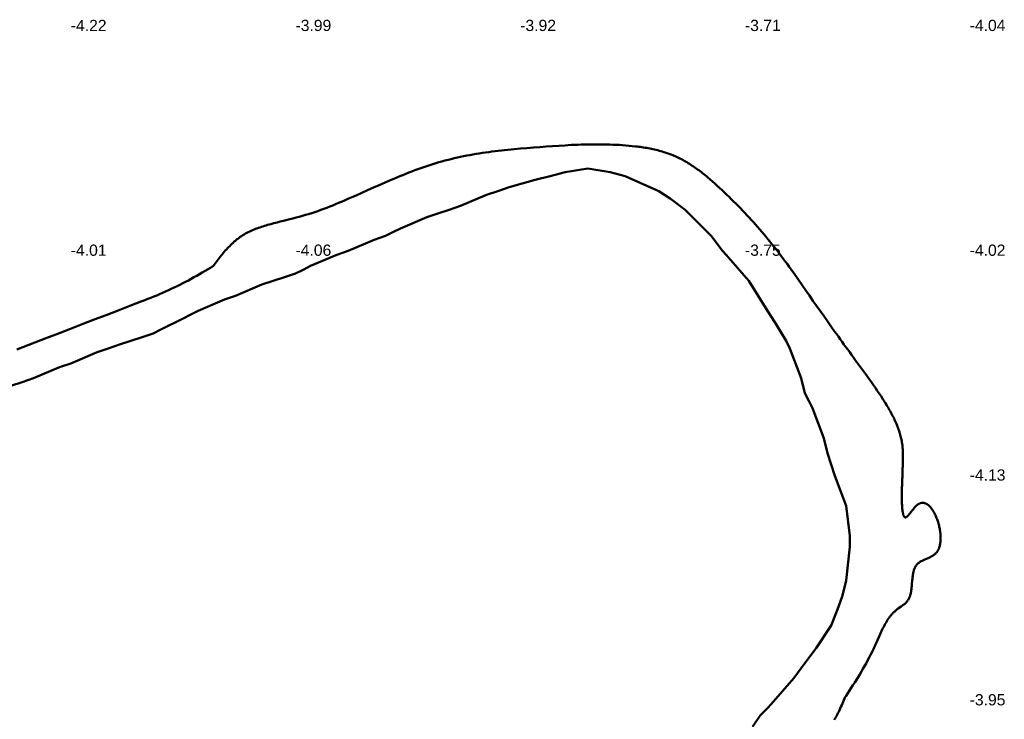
# Model space of a CAD drawing. Header units: metres. Extents: x 239209 to 240490, y 582227 to 583974.
# Tile 24 of 42: x 239533 to 239665, y 582994 to 583088. Entities that reach past the tile are written whole.
import ezdxf

# ---------------------------------------------------------------- set-up
doc = ezdxf.new("R2010")
doc.units = ezdxf.units.M
for name, color, linetype, lineweight in [('B-WE-GW-WATERGANG_BODEM-G', 90, 'Continuous', 18), ('B-WE-SURFACE-GRENS-G', 150, 'Continuous', 18), ('TM-SURFACE-TIN-LABELPeiling axel', 7, 'Continuous', 18)]:
    doc.layers.add(name, color=color, linetype=linetype, lineweight=lineweight)
doc.styles.get("Standard").update_dxf_attribs({"font": 'arial.ttf'})

# ---------------------------------------------------------------- blocks, each defined once
blk = doc.blocks.new('*U116')
at = {"layer": 'TM-SURFACE-TIN-LABELPeiling axel', "color": 7, "linetype": 'Continuous', "lineweight": 18, "insert": (239539.99, 583057.09, -4.01), "char_height": 1.5, "attachment_point": 4}
blk.add_mtext('{\\fArial|b0|i0|c0|p34;-4.01}', dxfattribs=at)
blk = doc.blocks.new('*U117')
at = {"layer": 'TM-SURFACE-TIN-LABELPeiling axel', "color": 7, "linetype": 'Continuous', "lineweight": 18, "insert": (239539.99, 583087.09, -4.22), "char_height": 1.5, "attachment_point": 4}
blk.add_mtext('{\\fArial|b0|i0|c0|p34;-4.22}', dxfattribs=at)
blk = doc.blocks.new('*U130')
at = {"layer": 'TM-SURFACE-TIN-LABELPeiling axel', "color": 7, "linetype": 'Continuous', "lineweight": 18, "insert": (239569.99, 583057.09, -4.06), "char_height": 1.5, "attachment_point": 4}
blk.add_mtext('{\\fArial|b0|i0|c0|p34;-4.06}', dxfattribs=at)
blk = doc.blocks.new('*U131')
at = {"layer": 'TM-SURFACE-TIN-LABELPeiling axel', "color": 7, "linetype": 'Continuous', "lineweight": 18, "insert": (239569.99, 583087.09, -3.99), "char_height": 1.5, "attachment_point": 4}
blk.add_mtext('{\\fArial|b0|i0|c0|p34;-3.99}', dxfattribs=at)
blk = doc.blocks.new('*U146')
at = {"layer": 'TM-SURFACE-TIN-LABELPeiling axel', "color": 7, "linetype": 'Continuous', "lineweight": 18, "insert": (239599.99, 583087.09, -3.92), "char_height": 1.5, "attachment_point": 4}
blk.add_mtext('{\\fArial|b0|i0|c0|p34;-3.92}', dxfattribs=at)
blk = doc.blocks.new('*U164')
at = {"layer": 'TM-SURFACE-TIN-LABELPeiling axel', "color": 7, "linetype": 'Continuous', "lineweight": 18, "insert": (239629.99, 583057.09, -3.75), "char_height": 1.5, "attachment_point": 4}
blk.add_mtext('{\\fArial|b0|i0|c0|p34;-3.75}', dxfattribs=at)
blk = doc.blocks.new('*U165')
at = {"layer": 'TM-SURFACE-TIN-LABELPeiling axel', "color": 7, "linetype": 'Continuous', "lineweight": 18, "insert": (239629.99, 583087.09, -3.71), "char_height": 1.5, "attachment_point": 4}
blk.add_mtext('{\\fArial|b0|i0|c0|p34;-3.71}', dxfattribs=at)
blk = doc.blocks.new('*U180')
at = {"layer": 'TM-SURFACE-TIN-LABELPeiling axel', "color": 7, "linetype": 'Continuous', "lineweight": 18, "insert": (239659.99, 582997.09, -3.95), "char_height": 1.5, "attachment_point": 4}
blk.add_mtext('{\\fArial|b0|i0|c0|p34;-3.95}', dxfattribs=at)
blk = doc.blocks.new('*U181')
at = {"layer": 'TM-SURFACE-TIN-LABELPeiling axel', "color": 7, "linetype": 'Continuous', "lineweight": 18, "insert": (239659.99, 583027.09, -4.13), "char_height": 1.5, "attachment_point": 4}
blk.add_mtext('{\\fArial|b0|i0|c0|p34;-4.13}', dxfattribs=at)
blk = doc.blocks.new('*U182')
at = {"layer": 'TM-SURFACE-TIN-LABELPeiling axel', "color": 7, "linetype": 'Continuous', "lineweight": 18, "insert": (239659.99, 583057.09, -4.02), "char_height": 1.5, "attachment_point": 4}
blk.add_mtext('{\\fArial|b0|i0|c0|p34;-4.02}', dxfattribs=at)
blk = doc.blocks.new('*U183')
at = {"layer": 'TM-SURFACE-TIN-LABELPeiling axel', "color": 7, "linetype": 'Continuous', "lineweight": 18, "insert": (239659.99, 583087.09, -4.04), "char_height": 1.5, "attachment_point": 4}
blk.add_mtext('{\\fArial|b0|i0|c0|p34;-4.04}', dxfattribs=at)

msp = doc.modelspace()

# ---------------------------------------------------------------- linework, layer by layer
at = {"layer": 'B-WE-GW-WATERGANG_BODEM-G', "lineweight": 50}
msp.add_polyline3d([(239532.8, 583043.84, -4.06), (239533.59, 583044.16, -4.06), (239534.38, 583044.47, -4.03), (239535.18, 583044.78, -4.06), (239536.77, 583045.39, -4.04), (239538.35, 583046, -4.08), (239539.94, 583046.62, -4.05), (239541.53, 583047.23, -4.04), (239543.12, 583047.84, -4.01), (239544.71, 583048.45, -4.01), (239545.5, 583048.76, -4.03), (239546.3, 583049.06, -4.05), (239547.89, 583049.66, -4), (239548.69, 583049.97, -4), (239549.49, 583050.28, -3.94), (239549.88, 583050.43, -3.92), (239550.28, 583050.59, -3.89), (239550.67, 583050.75, -3.9), (239551.07, 583050.91, -3.93), (239551.46, 583051.07, -3.96), (239551.85, 583051.24, -3.97), (239552.24, 583051.41, -3.98), (239552.63, 583051.58, -3.97), (239553.02, 583051.75, -3.95), (239553.41, 583051.93, -3.97), (239553.79, 583052.11, -3.96), (239554.18, 583052.3, -3.91), (239554.56, 583052.48, -3.91), (239554.94, 583052.68, -3.86), (239555.31, 583052.87, -3.87), (239555.69, 583053.07, -3.91), (239556.06, 583053.28, -3.93), (239556.43, 583053.48, -3.94), (239556.8, 583053.69, -3.95), (239557.17, 583053.9, -3.96), (239557.54, 583054.11, -3.96), (239557.91, 583054.33, -3.96), (239558.65, 583054.76, -3.92), (239558.83, 583054.87, -3.91), (239558.92, 583054.92, -3.9), (239558.97, 583054.95, -3.9), (239558.98, 583054.96, -3.9), (239558.98, 583054.96, -3.9), (239558.99, 583054.97, -3.9), (239559, 583054.99, -3.9), (239559.27, 583055.34, -3.86), (239559.53, 583055.69, -3.81), (239559.8, 583056.03, -3.76), (239559.93, 583056.2, -3.77), (239560.07, 583056.37, -3.78), (239560.21, 583056.54, -3.81), (239560.34, 583056.71, -3.84), (239560.48, 583056.87, -3.87), (239560.62, 583057.04, -3.89), (239560.76, 583057.2, -3.88), (239560.91, 583057.35, -3.88), (239561.05, 583057.51, -3.87), (239561.2, 583057.66, -3.84), (239561.35, 583057.81, -3.84), (239561.5, 583057.96, -3.86), (239561.65, 583058.1, -3.87), (239561.8, 583058.24, -3.88), (239561.96, 583058.37, -3.9), (239562.12, 583058.51, -3.91), (239562.29, 583058.63, -3.91), (239562.45, 583058.76, -3.92), (239562.62, 583058.87, -3.94), (239562.79, 583058.99, -3.95), (239562.97, 583059.1, -3.96), (239563.14, 583059.21, -3.95), (239563.32, 583059.31, -3.95), (239563.51, 583059.41, -3.94), (239563.69, 583059.5, -3.95), (239563.88, 583059.59, -3.95), (239564.07, 583059.68, -3.95), (239564.26, 583059.77, -3.97), (239564.45, 583059.85, -3.98), (239564.64, 583059.93, -3.99), (239564.84, 583060, -4.01), (239565.04, 583060.08, -4.02), (239565.24, 583060.15, -4), (239565.44, 583060.22, -3.99), (239565.64, 583060.28, -3.98), (239565.85, 583060.35, -3.97), (239566.05, 583060.41, -3.97), (239566.26, 583060.47, -3.97), (239566.47, 583060.53, -3.97), (239566.68, 583060.59, -3.97), (239567.1, 583060.7, -3.96), (239567.52, 583060.81, -3.96), (239567.95, 583060.92, -3.96), (239568.37, 583061.02, -3.97), (239569.22, 583061.23, -3.98), (239569.65, 583061.34, -3.98), (239570.07, 583061.45, -3.97), (239570.49, 583061.56, -3.93), (239570.91, 583061.68, -3.93), (239571.32, 583061.8, -3.94), (239571.74, 583061.93, -3.95), (239572.15, 583062.06, -3.93), (239572.55, 583062.19, -3.9), (239572.96, 583062.33, -3.88), (239573.36, 583062.48, -3.87), (239573.76, 583062.62, -3.89), (239574.16, 583062.77, -3.9), (239574.55, 583062.93, -3.91), (239574.95, 583063.08, -3.93), (239575.34, 583063.24, -3.93), (239575.73, 583063.4, -3.95), (239576.12, 583063.57, -3.98), (239576.51, 583063.73, -4.02), (239576.9, 583063.9, -4.06), (239577.29, 583064.07, -4.07), (239578.07, 583064.41, -4.05), (239578.84, 583064.75, -4.03), (239579.62, 583065.1, -4.01), (239580.39, 583065.45, -3.95), (239581.17, 583065.79, -3.86), (239581.95, 583066.14, -3.73), (239582.74, 583066.48, -3.71), (239583.13, 583066.64, -3.71), (239583.52, 583066.81, -3.71), (239583.92, 583066.97, -3.71), (239584.31, 583067.13, -3.7), (239584.71, 583067.29, -3.69), (239585.1, 583067.45, -3.68), (239585.5, 583067.6, -3.67), (239585.9, 583067.76, -3.66), (239586.3, 583067.9, -3.63), (239586.7, 583068.05, -3.61), (239587.1, 583068.19, -3.6), (239587.5, 583068.33, -3.6), (239587.91, 583068.46, -3.62), (239588.31, 583068.59, -3.6), (239588.72, 583068.72, -3.61), (239589.13, 583068.84, -3.63), (239589.53, 583068.95, -3.64), (239589.94, 583069.06, -3.63), (239590.36, 583069.17, -3.63), (239590.77, 583069.27, -3.63), (239591.18, 583069.37, -3.63), (239591.6, 583069.46, -3.6), (239592.01, 583069.55, -3.6), (239592.43, 583069.64, -3.62), (239592.85, 583069.72, -3.62), (239593.26, 583069.8, -3.62), (239593.68, 583069.87, -3.62), (239594.1, 583069.94, -3.62), (239594.52, 583070.01, -3.6), (239594.95, 583070.08, -3.59), (239595.37, 583070.14, -3.61), (239595.79, 583070.2, -3.62), (239596.21, 583070.25, -3.63), (239596.64, 583070.31, -3.62), (239597.06, 583070.36, -3.62), (239597.49, 583070.41, -3.62), (239597.91, 583070.46, -3.59), (239598.34, 583070.5, -3.57), (239598.76, 583070.54, -3.55), (239599.19, 583070.58, -3.55), (239600.04, 583070.66, -3.61), (239600.89, 583070.73, -3.67), (239601.74, 583070.8, -3.67), (239602.59, 583070.87, -3.71), (239603.44, 583070.93, -3.69), (239604.29, 583070.99, -3.62), (239605.14, 583071.04, -3.59), (239605.99, 583071.09, -3.58), (239606.41, 583071.12, -3.58), (239606.83, 583071.14, -3.58), (239607.26, 583071.16, -3.57), (239607.68, 583071.17, -3.56), (239608.11, 583071.19, -3.57), (239608.53, 583071.2, -3.56), (239608.96, 583071.21, -3.56), (239609.38, 583071.22, -3.55), (239609.81, 583071.22, -3.56), (239610.23, 583071.22, -3.57), (239610.66, 583071.22, -3.6), (239611.09, 583071.21, -3.6), (239611.51, 583071.21, -3.61), (239611.94, 583071.2, -3.63), (239612.37, 583071.18, -3.64), (239612.8, 583071.16, -3.66), (239613.23, 583071.14, -3.68), (239613.66, 583071.11, -3.72), (239614.09, 583071.08, -3.75), (239614.52, 583071.05, -3.77), (239614.95, 583071, -3.8), (239615.38, 583070.96, -3.81), (239615.59, 583070.93, -3.83), (239615.81, 583070.9, -3.84), (239616.02, 583070.88, -3.84), (239616.24, 583070.84, -3.83), (239616.45, 583070.81, -3.82), (239616.66, 583070.78, -3.81), (239616.87, 583070.74, -3.8), (239617.08, 583070.7, -3.79), (239617.3, 583070.66, -3.8), (239617.51, 583070.62, -3.81), (239617.71, 583070.57, -3.82), (239617.92, 583070.53, -3.83), (239618.13, 583070.48, -3.83), (239618.34, 583070.43, -3.84), (239618.54, 583070.37, -3.85), (239618.75, 583070.32, -3.85), (239618.95, 583070.26, -3.86), (239619.16, 583070.2, -3.87), (239619.36, 583070.13, -3.87), (239619.56, 583070.07, -3.88), (239619.76, 583070, -3.88), (239619.96, 583069.93, -3.88), (239620.16, 583069.85, -3.88), (239620.35, 583069.77, -3.87), (239620.55, 583069.69, -3.86), (239620.74, 583069.61, -3.86), (239620.93, 583069.52, -3.87), (239621.12, 583069.43, -3.87), (239621.31, 583069.34, -3.88), (239621.5, 583069.24, -3.88), (239621.69, 583069.14, -3.89), (239621.87, 583069.04, -3.89), (239622.06, 583068.94, -3.89), (239622.24, 583068.83, -3.88), (239622.42, 583068.72, -3.86), (239622.6, 583068.61, -3.85), (239622.78, 583068.49, -3.85), (239622.96, 583068.38, -3.86), (239623.13, 583068.26, -3.86), (239623.31, 583068.14, -3.86), (239623.48, 583068.01, -3.86), (239623.65, 583067.89, -3.86), (239623.83, 583067.76, -3.86), (239624, 583067.63, -3.86), (239624.17, 583067.5, -3.86), (239624.34, 583067.37, -3.86), (239624.51, 583067.24, -3.86), (239624.67, 583067.1, -3.86), (239624.84, 583066.97, -3.86), (239625, 583066.83, -3.86), (239625.33, 583066.55, -3.83), (239625.66, 583066.27, -3.84), (239625.98, 583065.98, -3.86), (239626.3, 583065.69, -3.85), (239626.62, 583065.4, -3.84), (239626.93, 583065.1, -3.83), (239627.25, 583064.81, -3.82), (239627.56, 583064.51, -3.81), (239627.87, 583064.21, -3.81), (239628.17, 583063.91, -3.81), (239628.48, 583063.61, -3.81), (239628.78, 583063.31, -3.81), (239629.08, 583063, -3.81), (239629.38, 583062.7, -3.81), (239629.67, 583062.39, -3.8), (239629.97, 583062.08, -3.76), (239630.26, 583061.77, -3.74), (239630.55, 583061.46, -3.72), (239630.83, 583061.15, -3.71), (239631.12, 583060.83, -3.67), (239631.4, 583060.52, -3.63), (239631.68, 583060.2, -3.65), (239631.96, 583059.88, -3.68), (239632.24, 583059.56, -3.72), (239632.51, 583059.23, -3.75), (239632.79, 583058.91, -3.78), (239633.06, 583058.58, -3.81), (239633.32, 583058.25, -3.82), (239633.59, 583057.92, -3.82), (239633.85, 583057.59, -3.83), (239634.12, 583057.26, -3.84), (239634.38, 583056.92, -3.84), (239634.64, 583056.58, -3.85), (239634.89, 583056.24, -3.85), (239635.15, 583055.9, -3.85), (239635.4, 583055.56, -3.87), (239635.65, 583055.22, -3.86), (239635.9, 583054.88, -3.88), (239636.15, 583054.53, -3.89), (239636.64, 583053.84, -3.89), (239637.13, 583053.14, -3.92), (239637.62, 583052.44, -3.9), (239638.11, 583051.74, -3.89), (239638.59, 583051.04, -3.91), (239638.83, 583050.69, -3.92), (239639.07, 583050.35, -3.92), (239639.55, 583049.67, -3.91), (239640.03, 583048.99, -3.92), (239640.51, 583048.32, -3.92), (239640.99, 583047.64, -3.91), (239641.47, 583046.95, -3.92), (239641.96, 583046.27, -3.93), (239642.21, 583045.92, -3.94), (239642.46, 583045.57, -3.92), (239642.7, 583045.23, -3.91), (239642.95, 583044.88, -3.9), (239643.2, 583044.53, -3.91), (239643.46, 583044.18, -3.92), (239643.71, 583043.83, -3.92), (239643.97, 583043.47, -3.94), (239644.22, 583043.12, -3.94), (239644.48, 583042.76, -3.93), (239644.75, 583042.4, -3.91), (239645.01, 583042.04, -3.89), (239645.27, 583041.68, -3.91), (239645.54, 583041.31, -3.92), (239645.81, 583040.95, -3.94), (239646.08, 583040.58, -3.92), (239646.61, 583039.84, -3.9), (239646.88, 583039.47, -3.91), (239647.14, 583039.09, -3.9), (239647.41, 583038.72, -3.9), (239647.66, 583038.35, -3.9), (239647.92, 583037.98, -3.89), (239648.16, 583037.6, -3.89), (239648.41, 583037.23, -3.91), (239648.52, 583037.04, -3.92), (239648.64, 583036.86, -3.92), (239648.76, 583036.67, -3.93), (239648.87, 583036.48, -3.93), (239648.98, 583036.3, -3.93), (239649.09, 583036.11, -3.94), (239649.2, 583035.93, -3.93), (239649.3, 583035.74, -3.92), (239649.41, 583035.56, -3.91), (239649.51, 583035.37, -3.9), (239649.61, 583035.19, -3.89), (239649.7, 583035, -3.88), (239649.8, 583034.82, -3.87), (239649.89, 583034.63, -3.87), (239649.97, 583034.45, -3.87), (239650.06, 583034.27, -3.87), (239650.14, 583034.09, -3.88), (239650.22, 583033.91, -3.88), (239650.29, 583033.72, -3.88), (239650.37, 583033.54, -3.88), (239650.43, 583033.36, -3.88), (239650.5, 583033.18, -3.88), (239650.56, 583033.01, -3.88), (239650.62, 583032.83, -3.89), (239650.68, 583032.65, -3.9), (239650.73, 583032.47, -3.9), (239650.77, 583032.3, -3.91), (239650.82, 583032.12, -3.91), (239650.86, 583031.95, -3.92), (239650.89, 583031.77, -3.92), (239650.92, 583031.6, -3.93), (239650.95, 583031.42, -3.94), (239650.98, 583031.25, -3.95), (239651, 583031.07, -3.96), (239651.02, 583030.9, -3.96), (239651.03, 583030.72, -3.97), (239651.05, 583030.54, -3.98), (239651.06, 583030.36, -3.98), (239651.07, 583030.18, -3.98), (239651.07, 583029.99, -3.99), (239651.08, 583029.81, -3.99), (239651.08, 583029.62, -3.99), (239651.08, 583029.43, -3.99), (239651.08, 583029.23, -3.99), (239651.07, 583029.04, -3.99), (239651.07, 583028.83, -3.99), (239651.06, 583028.63, -3.99), (239651.06, 583028.42, -3.99), (239651.05, 583028.21, -3.99), (239651.04, 583027.99, -3.99), (239651.03, 583027.77, -3.99), (239651.02, 583027.54, -3.98), (239651.02, 583027.31, -3.98), (239651.01, 583027.07, -3.97), (239651, 583026.82, -3.97), (239650.99, 583026.57, -3.98), (239650.98, 583026.45, -3.98), (239650.98, 583026.32, -3.98), (239650.97, 583026.19, -3.98), (239650.97, 583026.05, -3.98), (239650.97, 583025.92, -3.98), (239650.96, 583025.79, -3.97), (239650.96, 583025.65, -3.97), (239650.95, 583025.51, -3.97), (239650.95, 583025.37, -3.96), (239650.95, 583025.23, -3.96), (239650.95, 583025.08, -3.95), (239650.94, 583024.93, -3.94), (239650.94, 583024.79, -3.93), (239650.94, 583024.64, -3.93), (239650.94, 583024.33, -3.92), (239650.94, 583024.02, -3.9), (239650.94, 583023.72, -3.91), (239650.94, 583023.56, -3.91), (239650.95, 583023.41, -3.91), (239650.95, 583023.26, -3.91), (239650.96, 583023.12, -3.91), (239650.96, 583022.98, -3.92), (239650.97, 583022.84, -3.91), (239650.98, 583022.7, -3.91), (239650.99, 583022.57, -3.9), (239651.01, 583022.44, -3.9), (239651.02, 583022.32, -3.89), (239651.03, 583022.26, -3.89), (239651.04, 583022.21, -3.88), (239651.05, 583022.15, -3.88), (239651.05, 583022.1, -3.87), (239651.06, 583022.04, -3.87), (239651.08, 583021.99, -3.87), (239651.09, 583021.95, -3.87), (239651.1, 583021.9, -3.88), (239651.11, 583021.85, -3.87), (239651.12, 583021.81, -3.87), (239651.13, 583021.77, -3.87), (239651.15, 583021.73, -3.87), (239651.16, 583021.69, -3.87), (239651.18, 583021.66, -3.87), (239651.19, 583021.63, -3.87), (239651.21, 583021.6, -3.87), (239651.22, 583021.57, -3.87), (239651.24, 583021.55, -3.87), (239651.26, 583021.52, -3.87), (239651.28, 583021.5, -3.87), (239651.29, 583021.49, -3.87), (239651.31, 583021.47, -3.87), (239651.33, 583021.46, -3.87), (239651.36, 583021.45, -3.88), (239651.38, 583021.44, -3.88), (239651.4, 583021.44, -3.88), (239651.42, 583021.44, -3.89), (239651.45, 583021.44, -3.89), (239651.47, 583021.45, -3.89), (239651.5, 583021.46, -3.9), (239651.52, 583021.47, -3.9), (239651.55, 583021.48, -3.9), (239651.58, 583021.5, -3.9), (239651.6, 583021.52, -3.9), (239651.63, 583021.54, -3.89), (239651.66, 583021.57, -3.89), (239651.69, 583021.6, -3.89), (239651.72, 583021.63, -3.89), (239651.75, 583021.66, -3.88), (239651.78, 583021.69, -3.88), (239651.82, 583021.73, -3.88), (239651.85, 583021.77, -3.87), (239651.88, 583021.81, -3.87), (239651.92, 583021.85, -3.86), (239651.99, 583021.93, -3.86), (239652.06, 583022.02, -3.86), (239652.13, 583022.12, -3.87), (239652.21, 583022.21, -3.89), (239652.28, 583022.31, -3.9), (239652.36, 583022.41, -3.92), (239652.44, 583022.51, -3.93), (239652.52, 583022.61, -3.93), (239652.6, 583022.71, -3.92), (239652.69, 583022.8, -3.91), (239652.77, 583022.89, -3.89), (239652.86, 583022.97, -3.88), (239652.9, 583023.01, -3.88), (239652.94, 583023.05, -3.88), (239652.98, 583023.09, -3.88), (239653.03, 583023.13, -3.88), (239653.07, 583023.16, -3.89), (239653.11, 583023.19, -3.89), (239653.16, 583023.22, -3.9), (239653.2, 583023.25, -3.9), (239653.24, 583023.27, -3.91), (239653.29, 583023.29, -3.91), (239653.33, 583023.31, -3.92), (239653.37, 583023.33, -3.92), (239653.42, 583023.35, -3.93), (239653.46, 583023.36, -3.93), (239653.5, 583023.37, -3.94), (239653.55, 583023.38, -3.94), (239653.59, 583023.39, -3.94), (239653.64, 583023.39, -3.95), (239653.68, 583023.39, -3.95), (239653.72, 583023.39, -3.96), (239653.76, 583023.39, -3.96), (239653.81, 583023.39, -3.96), (239653.85, 583023.38, -3.97), (239653.89, 583023.37, -3.97), (239653.94, 583023.36, -3.97), (239653.98, 583023.35, -3.98), (239654.02, 583023.34, -3.98), (239654.06, 583023.32, -3.98), (239654.11, 583023.3, -3.98), (239654.15, 583023.28, -3.98), (239654.19, 583023.26, -3.98), (239654.23, 583023.24, -3.97), (239654.27, 583023.21, -3.97), (239654.31, 583023.19, -3.97), (239654.36, 583023.16, -3.97), (239654.4, 583023.13, -3.97), (239654.44, 583023.1, -3.97), (239654.48, 583023.07, -3.97), (239654.52, 583023.03, -3.97), (239654.56, 583022.99, -3.97), (239654.64, 583022.92, -3.96), (239654.71, 583022.84, -3.96), (239654.79, 583022.75, -3.95), (239654.86, 583022.66, -3.94), (239654.94, 583022.56, -3.93), (239655.01, 583022.46, -3.93), (239655.08, 583022.35, -3.92), (239655.15, 583022.24, -3.91), (239655.22, 583022.12, -3.9), (239655.28, 583022, -3.9), (239655.35, 583021.88, -3.89), (239655.41, 583021.75, -3.88), (239655.47, 583021.62, -3.87), (239655.53, 583021.49, -3.86), (239655.58, 583021.35, -3.85), (239655.63, 583021.22, -3.85), (239655.68, 583021.08, -3.84), (239655.73, 583020.93, -3.83), (239655.78, 583020.79, -3.83), (239655.82, 583020.64, -3.83), (239655.86, 583020.5, -3.82), (239655.9, 583020.35, -3.82), (239655.93, 583020.2, -3.82), (239655.97, 583020.05, -3.81), (239656, 583019.9, -3.81), (239656.02, 583019.75, -3.81), (239656.04, 583019.6, -3.82), (239656.06, 583019.45, -3.82), (239656.08, 583019.3, -3.83), (239656.09, 583019.16, -3.83), (239656.1, 583019.01, -3.84), (239656.11, 583018.86, -3.84), (239656.11, 583018.72, -3.83), (239656.11, 583018.58, -3.83), (239656.11, 583018.44, -3.83), (239656.1, 583018.3, -3.82), (239656.08, 583018.16, -3.82), (239656.07, 583018.03, -3.81), (239656.05, 583017.9, -3.81), (239656.02, 583017.77, -3.81), (239655.99, 583017.65, -3.81), (239655.96, 583017.52, -3.82), (239655.92, 583017.41, -3.82), (239655.9, 583017.35, -3.83), (239655.88, 583017.3, -3.83), (239655.85, 583017.24, -3.83), (239655.83, 583017.19, -3.83), (239655.81, 583017.13, -3.83), (239655.78, 583017.08, -3.82), (239655.75, 583017.03, -3.82), (239655.72, 583016.98, -3.81), (239655.69, 583016.94, -3.82), (239655.66, 583016.89, -3.82), (239655.63, 583016.84, -3.82), (239655.6, 583016.8, -3.83), (239655.56, 583016.76, -3.83), (239655.52, 583016.72, -3.84), (239655.49, 583016.68, -3.84), (239655.45, 583016.64, -3.84), (239655.37, 583016.56, -3.85), (239655.29, 583016.49, -3.85), (239655.2, 583016.43, -3.85), (239655.11, 583016.36, -3.85), (239655.02, 583016.31, -3.85), (239654.92, 583016.25, -3.87), (239654.83, 583016.2, -3.88), (239654.73, 583016.14, -3.9), (239654.63, 583016.09, -3.91), (239654.53, 583016.05, -3.92), (239654.43, 583016, -3.94), (239654.22, 583015.91, -3.96), (239654.02, 583015.82, -3.98), (239653.82, 583015.74, -3.97), (239653.72, 583015.69, -3.97), (239653.63, 583015.64, -3.98), (239653.53, 583015.59, -3.98), (239653.44, 583015.54, -3.98), (239653.35, 583015.49, -3.98), (239653.27, 583015.44, -3.97), (239653.19, 583015.38, -3.97), (239653.11, 583015.32, -3.96), (239653.04, 583015.26, -3.96), (239652.97, 583015.19, -3.96), (239652.91, 583015.12, -3.96), (239652.85, 583015.04, -3.95), (239652.8, 583014.96, -3.95), (239652.75, 583014.88, -3.95), (239652.7, 583014.8, -3.95), (239652.66, 583014.71, -3.94), (239652.62, 583014.62, -3.94), (239652.58, 583014.53, -3.94), (239652.55, 583014.43, -3.94), (239652.52, 583014.33, -3.93), (239652.49, 583014.23, -3.92), (239652.47, 583014.13, -3.92), (239652.45, 583014.02, -3.91), (239652.43, 583013.92, -3.91), (239652.41, 583013.81, -3.92), (239652.39, 583013.7, -3.92), (239652.38, 583013.59, -3.93), (239652.36, 583013.48, -3.94), (239652.34, 583013.25, -3.94), (239652.32, 583013.02, -3.95), (239652.28, 583012.55, -3.96), (239652.26, 583012.31, -3.97), (239652.24, 583012.08, -3.99), (239652.23, 583011.97, -3.99), (239652.21, 583011.85, -3.98), (239652.2, 583011.74, -3.98), (239652.18, 583011.62, -3.97), (239652.16, 583011.51, -3.96), (239652.14, 583011.4, -3.96), (239652.12, 583011.29, -3.95), (239652.09, 583011.19, -3.95), (239652.06, 583011.08, -3.94), (239652.03, 583010.98, -3.94), (239651.99, 583010.88, -3.94), (239651.96, 583010.78, -3.94), (239651.91, 583010.69, -3.94), (239651.87, 583010.59, -3.94), (239651.82, 583010.5, -3.94), (239651.77, 583010.41, -3.94), (239651.71, 583010.33, -3.94), (239651.65, 583010.25, -3.94), (239651.58, 583010.17, -3.94), (239651.51, 583010.09, -3.94), (239651.44, 583010.02, -3.94), (239651.36, 583009.95, -3.94), (239651.28, 583009.88, -3.95), (239651.2, 583009.81, -3.95), (239651.11, 583009.75, -3.95), (239651.03, 583009.68, -3.94), (239650.85, 583009.56, -3.93), (239650.5, 583009.31, -3.91), (239650.41, 583009.24, -3.9), (239650.32, 583009.18, -3.9), (239650.24, 583009.11, -3.9), (239650.15, 583009.04, -3.89), (239650.07, 583008.97, -3.89), (239649.99, 583008.9, -3.89), (239649.92, 583008.83, -3.88), (239649.84, 583008.75, -3.88), (239649.77, 583008.68, -3.87), (239649.69, 583008.6, -3.86), (239649.62, 583008.52, -3.85), (239649.55, 583008.45, -3.85), (239649.48, 583008.36, -3.86), (239649.42, 583008.28, -3.87), (239649.35, 583008.2, -3.88), (239649.29, 583008.12, -3.89), (239649.22, 583008.03, -3.91), (239649.16, 583007.95, -3.91), (239649.04, 583007.77, -3.9), (239648.93, 583007.59, -3.87), (239648.82, 583007.41, -3.84), (239648.71, 583007.23, -3.82), (239648.61, 583007.04, -3.85), (239648.51, 583006.85, -3.85), (239648.41, 583006.66, -3.84), (239648.31, 583006.46, -3.84), (239648.22, 583006.27, -3.83), (239648.13, 583006.07, -3.82), (239648.04, 583005.87, -3.82), (239647.86, 583005.47, -3.8), (239647.52, 583004.67, -3.79), (239647.43, 583004.47, -3.79), (239647.34, 583004.27, -3.79), (239647.25, 583004.07, -3.8), (239647.15, 583003.87, -3.79), (239647.06, 583003.68, -3.79), (239646.97, 583003.48, -3.78), (239646.77, 583003.1, -3.77), (239646.57, 583002.72, -3.77), (239646.37, 583002.34, -3.77), (239646.17, 583001.96, -3.78), (239645.96, 583001.59, -3.79), (239645.74, 583001.22, -3.76), (239645.53, 583000.86, -3.78), (239645.31, 583000.49, -3.76), (239645.09, 583000.13, -3.77), (239644.86, 582999.77, -3.75), (239644.64, 582999.41, -3.73), (239644.41, 582999.06, -3.74), (239644.18, 582998.7, -3.74), (239643.72, 582997.99, -3.73), (239643.49, 582997.64, -3.74), (239643.38, 582997.46, -3.74), (239643.32, 582997.37, -3.75), (239643.31, 582997.36, -3.75), (239643.3, 582997.35, -3.75), (239643.29, 582997.32, -3.75), (239643.27, 582997.27, -3.76), (239643.09, 582996.82, -3.78), (239643, 582996.59, -3.78), (239642.91, 582996.37, -3.77), (239642.81, 582996.15, -3.77), (239642.72, 582995.93, -3.78), (239642.62, 582995.72, -3.78), (239642.52, 582995.51, -3.78), (239642.41, 582995.3, -3.78), (239642.31, 582995.1, -3.77), (239642.25, 582995, -3.77), (239642.2, 582994.9, -3.77), (239642.14, 582994.8, -3.76), (239642.08, 582994.7, -3.76), (239642.02, 582994.61, -3.75), (239641.96, 582994.52, -3.75), (239641.9, 582994.43, -3.74)], dxfattribs=at)
at = {"layer": 'B-WE-SURFACE-GRENS-G', "linetype": 'ByBlock', "lineweight": 50}
msp.add_polyline3d([(239631, 582993.5, -2.85), (239632, 582995, -2.82), (239632.5, 582995.5, -2.82), (239633, 582996, -2.82), (239633.5, 582996.5, -2.83), (239636.5, 583000, -2.78), (239638, 583002, -2.74), (239639.5, 583004, -2.77), (239641.5, 583007, -2.79), (239642.5, 583009.5, -2.8), (239643, 583011, -2.81), (239643.5, 583013, -2.8), (239644, 583017.5, -2.81), (239644, 583018, -2.81), (239644, 583018.5, -2.83), (239644, 583019, -2.84), (239643.5, 583023, -2.91), (239642, 583027, -2.94), (239641.5, 583028.5, -2.95), (239641, 583030, -2.96), (239640.5, 583032, -2.93), (239639, 583036, -2.97), (239638.5, 583037, -2.95), (239638, 583038, -2.93), (239637.5, 583040, -3.02), (239636, 583044, -3.02), (239635.5, 583045, -2.95), (239634, 583047.5, -2.86), (239633, 583049, -2.86), (239630.5, 583053, -2.83), (239627.5, 583056.5, -2.81), (239627, 583057, -2.82), (239625.5, 583059, -2.85), (239622, 583062.5, -2.83), (239620, 583064, -2.77), (239618.5, 583065, -2.82), (239614, 583067, -2.86), (239612, 583067.5, -2.86), (239609, 583068, -2.88), (239606, 583067.5, -2.95), (239604, 583067, -2.95), (239602, 583066.5, -2.94), (239598.5, 583065.5, -2.89), (239597, 583065, -2.84), (239595.5, 583064.5, -2.85), (239592, 583063, -2.88), (239590.5, 583062.5, -2.86), (239589, 583062, -2.84), (239587.5, 583061.5, -2.86), (239584, 583060, -2.87), (239583, 583059.5, -2.85), (239582, 583059, -2.82), (239580.5, 583058.5, -2.82), (239577, 583057, -2.84), (239575.5, 583056.5, -2.88), (239572, 583055, -2.89), (239571, 583054.5, -2.88), (239570, 583054, -2.87), (239568.5, 583053.5, -2.86), (239567, 583053, -2.85), (239565.5, 583052.5, -2.85), (239562, 583051, -2.84), (239560.5, 583050.5, -2.85), (239557, 583049, -2.93), (239556, 583048.5, -2.92), (239555, 583048, -2.91), (239554, 583047.5, -2.89), (239553, 583047, -2.86), (239552, 583046.5, -2.83), (239551, 583046, -2.8), (239549.5, 583045.5, -2.83), (239548, 583045, -2.85), (239546.5, 583044.5, -2.88), (239545, 583044, -2.91), (239543.5, 583043.5, -2.94), (239540, 583042, -2.96), (239538.5, 583041.5, -2.96), (239535, 583040, -2.9), (239533.5, 583039.5, -2.93), (239532, 583039, -2.95)], dxfattribs=at)

# ---------------------------------------------------------------- block references
at = {"layer": 'TM-SURFACE-TIN-LABELPeiling axel', "color": 7, "linetype": 'Continuous', "lineweight": 18}
for name in ['*U117', '*U131', '*U146', '*U165', '*U183', '*U116', '*U130', '*U164', '*U182', '*U181', '*U180']:
    msp.add_blockref(name, (0, 0), dxfattribs=at)

doc.saveas('drawing.dxf')
